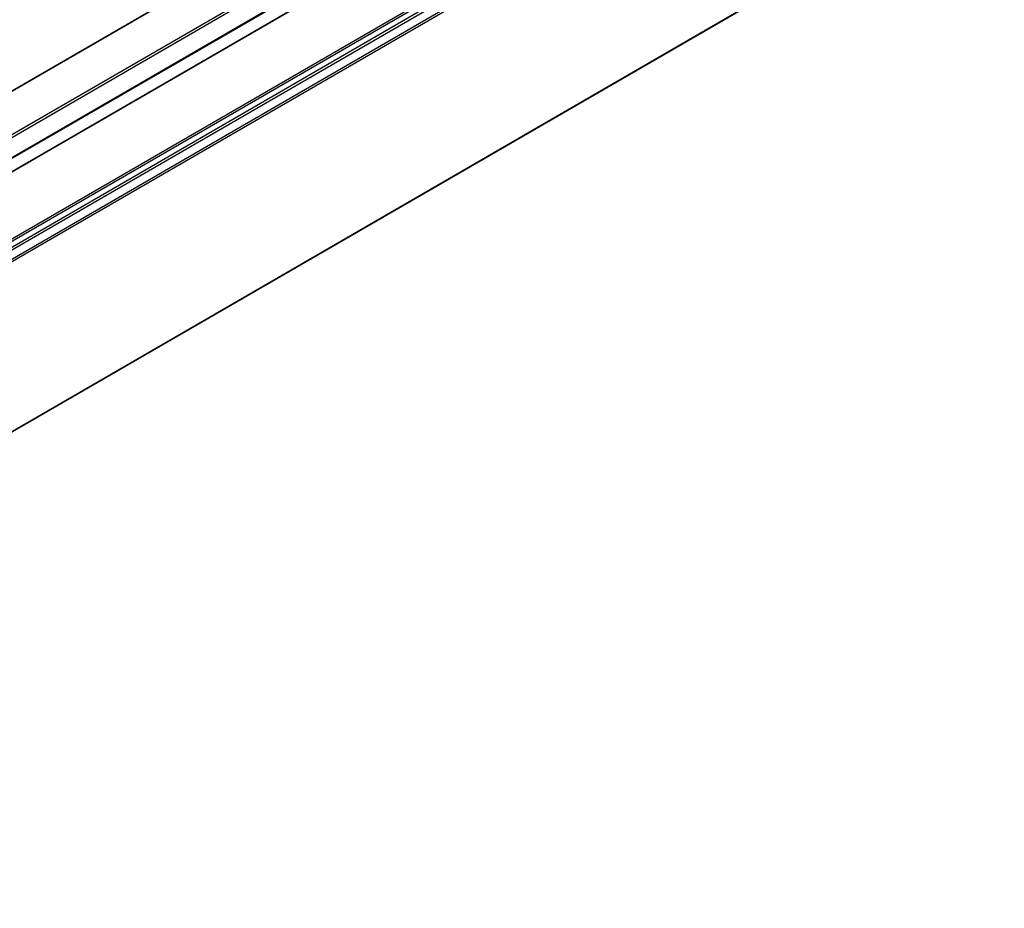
# Model space of a CAD drawing. Header units: millimetres. Extents: x -418 to 1850, y -684 to 1025.
# Tile 31 of 59: x 783 to 923, y -664 to -537. Entities that reach past the tile are written whole.
import ezdxf

# ---------------------------------------------------------------- set-up
doc = ezdxf.new("R2010")
doc.units = ezdxf.units.MM

# ---------------------------------------------------------------- blocks, each defined once
blk = doc.blocks.new('SOPORTE_SV2__26', base_point=(642.98, -659.21))
at = {"color": 3, "linetype": 'Continuous'}
for p, q in [((902.1, -477.81), (763.49, -558.04)), ((902, -477.94), (763.79, -557.93)), ((767.07, -562.15), (908.49, -480.3))]:
    blk.add_line(p, q, dxfattribs=at)
at = {"color": 7, "linetype": 'Continuous'}
blk.add_line((766.6, -562.81), (906.04, -482.1), dxfattribs=at)
blk = doc.blocks.new('REGLA_SV2-1140__28', base_point=(650.61, -664.37))
at = {"color": 7, "linetype": 'Continuous'}
for p, q in [((1523.18, -129.81), (661.59, -628.48)), ((1540.96, -156.48), (664.86, -663.55)), ((774.97, -560.8), (904.56, -485.8))]:
    blk.add_line(p, q, dxfattribs=at)
at = {"color": 3, "linetype": 'Continuous'}
for p, q in [((1523.14, -129.9), (661.83, -628.4)), ((1538.88, -131.44), (662.78, -638.51)), ((662.97, -638.77), (1539.07, -131.7)), ((664.71, -639.05), (1540.81, -131.98)), ((664.9, -639.31), (1541, -132.24)), ((1531.69, -134.77), (669.97, -633.52)), ((1531.34, -134.65), (670.04, -633.15)), ((1541, -156.39), (664.9, -663.45)), ((775.03, -560.9), (904.63, -485.89))]:
    blk.add_line(p, q, dxfattribs=at)
blk = doc.blocks.new('REGLA_SV2-1140mm__29', base_point=(642.98, -684.13))
for name, p in [('SOPORTE_SV2__26', (642.98, -659.21)), ('REGLA_SV2-1140__28', (650.61, -664.37))]:
    blk.add_blockref(name, p)
blk = doc.blocks.new('Iso2', base_point=(714.75, -619.8))
blk.add_blockref('REGLA_SV2-1140mm__29', (642.98, -684.13))

msp = doc.modelspace()

# ---------------------------------------------------------------- block references
msp.add_blockref('Iso2', (714.75, -619.8))

doc.saveas('drawing.dxf')
